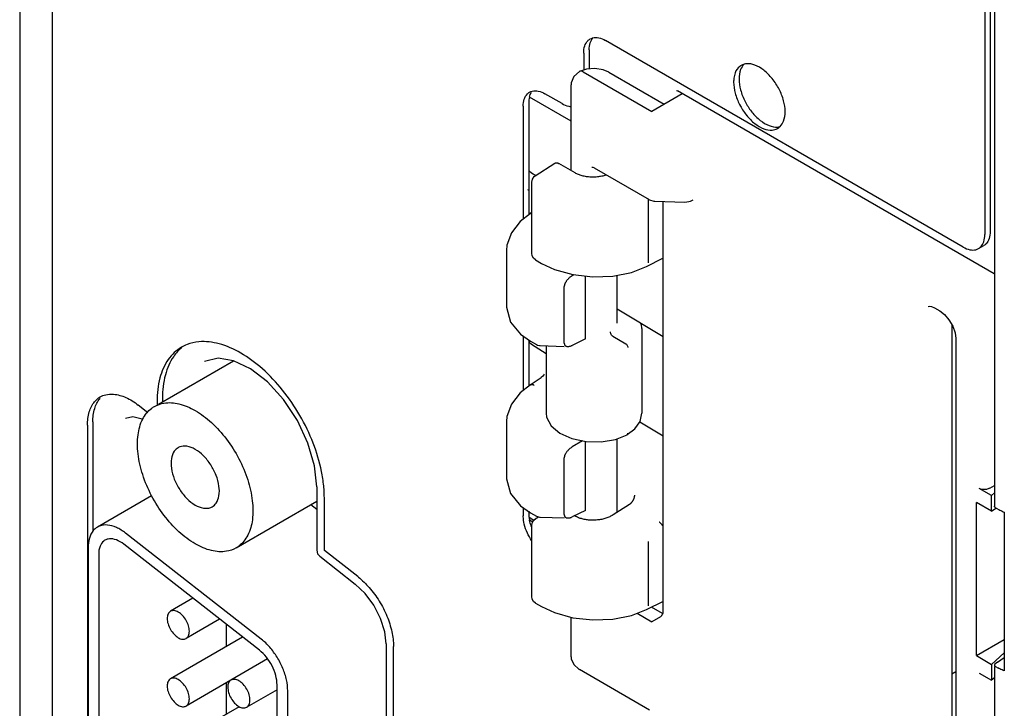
# Model space of a CAD drawing. Header units: inches. Extents: x 0 to 22, y 0 to 17.
# Tile 3 of 44: x 1.9 to 3.2, y 3.3 to 4.2. Entities that reach past the tile are written whole.
import ezdxf

# ---------------------------------------------------------------- set-up
doc = ezdxf.new("R2010")
doc.units = ezdxf.units.IN
doc.header["$LTSCALE"] = 1.21
doc.header["$MEASUREMENT"] = 0
doc.layers.get('0').update_dxf_attribs({"linetype": 'CONTINUOUS'})

msp = doc.modelspace()

# ---------------------------------------------------------------- linework, layer by layer
at = {"color": 7, "linetype": 'CONTINUOUS'}
for p, q in [((1.8771, 5.9784), (1.8771, 2.1383)), ((1.9198, 2.827), (1.9198, 5.889)), ((3.1434, 5.1907), (3.1434, 3.8827)), ((3.1364, 5.1866), (3.1364, 3.8786)), ((3.149, 5.1758), (3.149, 3.5244)), ((3.1081, 3.8623), (2.6413, 4.1318)), ((2.613, 4.1154), (2.613, 4.0933)), ((2.6201, 4.1195), (2.6201, 4.0948)), ((2.6073, 4.0912), (2.6003, 4.0849)), ((2.6075, 4.0913), (2.6073, 4.0912)), ((2.6166, 4.0945), (2.6075, 4.0913)), ((2.6124, 4.0908), (2.7017, 4.0392)), ((2.6457, 4.0904), (2.6382, 4.0936)), ((2.6457, 4.0904), (2.718, 4.0486)), ((2.5965, 3.962), (2.5965, 4.0738)), ((2.5847, 4.0494), (2.5624, 4.0623)), ((2.7416, 4.0622), (2.7017, 4.0392)), ((2.7341, 4.0664), (2.7353, 4.0659)), ((3.1485, 3.8273), (2.7353, 4.0659)), ((2.5412, 4.0501), (2.5412, 3.9042)), ((2.5965, 4.0265), (2.5421, 4.0579)), ((2.5341, 4.046), (2.5341, 3.8987)), ((2.5498, 3.9553), (2.5755, 3.9717)), ((2.6018, 3.959), (2.5806, 3.9712)), ((2.542, 3.9619), (2.5449, 3.9592)), ((2.5449, 3.9592), (2.5507, 3.9557)), ((2.6236, 3.9666), (2.6236, 3.9666)), ((2.6262, 3.9659), (2.6273, 3.9654)), ((2.699, 3.924), (2.6273, 3.9654)), ((2.5452, 3.8542), (2.5452, 3.9469)), ((2.5398, 3.9375), (2.5412, 3.9367)), ((2.6972, 3.925), (2.6972, 3.8418)), ((2.6989, 3.924), (2.7044, 3.9223)), ((2.7044, 3.9223), (2.7059, 3.9222)), ((2.7059, 3.9222), (2.7451, 3.921)), ((2.7166, 3.3863), (2.7166, 3.9218)), ((2.7451, 3.921), (2.7501, 3.9216)), ((2.7501, 3.9216), (2.7523, 3.9223)), ((2.7523, 3.9223), (2.7558, 3.924)), ((2.5452, 3.9072), (2.5433, 3.9059)), ((2.5124, 3.858), (2.5124, 3.7838)), ((2.5458, 3.8508), (2.5452, 3.8542)), ((3.1281, 3.8603), (3.1351, 3.8644)), ((2.5502, 3.8456), (2.5579, 3.8411)), ((2.6948, 3.8371), (2.7163, 3.8478)), ((2.6002, 3.8263), (2.598, 3.8249)), ((2.6153, 3.7425), (2.6153, 3.8246)), ((2.6565, 3.7633), (2.6565, 3.8256)), ((2.5876, 3.737), (2.5876, 3.8109)), ((2.7166, 3.7454), (2.6565, 3.7813)), ((3.0626, 3.7849), (3.064, 3.7852)), ((3.064, 3.7852), (3.0667, 3.7848)), ((3.0667, 3.7848), (3.0707, 3.7831)), ((3.0707, 3.7831), (3.0778, 3.779)), ((3.0778, 3.779), (3.0837, 3.7745)), ((2.689, 3.756), (2.689, 3.6459)), ((3.0934, 3.7611), (3.0934, 3.2007)), ((2.5307, 3.7487), (2.5438, 3.7395)), ((2.5341, 3.7459), (2.5341, 3.6754)), ((2.5412, 3.7413), (2.5412, 3.6809)), ((2.5412, 3.7397), (2.542, 3.7382)), ((2.5438, 3.7395), (2.5514, 3.7351)), ((2.6153, 3.7425), (2.598, 3.7341)), ((2.6509, 3.746), (2.6679, 3.7362)), ((3.0975, 3.7506), (3.0984, 3.7432)), ((3.0984, 3.7432), (3.0984, 3.1512)), ((2.542, 3.7382), (2.5449, 3.7355)), ((2.5449, 3.7355), (2.564, 3.7237)), ((2.5554, 3.7338), (2.5561, 3.7338)), ((2.5561, 3.7338), (2.5875, 3.7328)), ((2.564, 3.7335), (2.564, 3.6459)), ((2.0584, 3.6576), (2.1561, 3.7141)), ((2.5433, 3.6826), (2.5575, 3.6922)), ((2.5596, 3.6939), (2.5575, 3.6922)), ((2.5612, 3.6966), (2.5612, 3.6966)), ((2.0634, 3.6652), (2.0634, 3.6605)), ((2.0445, 3.6463), (2.0319, 3.6562)), ((2.0564, 3.6611), (2.0564, 3.6565)), ((1.9655, 3.6302), (1.9655, 2.9928)), ((1.9726, 3.6343), (1.9726, 3.4916)), ((2.5124, 3.6347), (2.5124, 3.5601)), ((2.5704, 3.6294), (2.5817, 3.6198)), ((2.6699, 3.6177), (2.6796, 3.6252)), ((2.6862, 3.6344), (2.7166, 3.6162)), ((2.5817, 3.6198), (2.5976, 3.6127)), ((2.5976, 3.6127), (2.6161, 3.6088)), ((2.6565, 3.5164), (2.6565, 3.6124)), ((2.6699, 3.6176), (2.6699, 3.6177)), ((2.6116, 3.6097), (2.598, 3.6016)), ((2.6153, 3.5188), (2.6153, 3.6089)), ((2.5876, 3.5134), (2.5876, 3.5876)), ((2.2646, 3.5498), (2.2646, 3.467)), ((3.145, 3.5384), (3.129, 3.5476)), ((3.1428, 3.5479), (3.149, 3.5515)), ((2.0493, 3.538), (1.9785, 3.4971)), ((2.2746, 3.4666), (2.2746, 3.5351)), ((3.145, 3.5384), (3.149, 3.542)), ((3.145, 3.5177), (3.145, 3.5384)), ((2.1594, 3.47), (2.2646, 3.5308)), ((2.2646, 3.5202), (2.2569, 3.5263)), ((2.5307, 3.525), (2.5438, 3.5159)), ((2.5341, 3.5226), (2.5341, 3.5118)), ((2.6729, 3.5268), (2.6513, 3.5131)), ((3.145, 3.5177), (3.1254, 3.529)), ((3.1254, 3.3295), (3.1254, 3.529)), ((3.145, 3.5177), (3.1507, 3.522)), ((3.1533, 3.5207), (3.1504, 3.5224)), ((2.5412, 3.5177), (2.5412, 3.5158)), ((2.5417, 3.5099), (2.5479, 3.5061)), ((2.5438, 3.5159), (2.5514, 3.5114)), ((2.5498, 3.5079), (2.5539, 3.5105)), ((2.5554, 3.5101), (2.5561, 3.5101)), ((2.5561, 3.5101), (2.5875, 3.5091)), ((2.6153, 3.5188), (2.598, 3.5105)), ((3.1618, 3.5166), (3.1618, 3.3096)), ((2.5422, 3.5068), (2.5466, 3.5042)), ((2.5452, 3.4068), (2.5452, 3.4995)), ((2.1923, 3.351), (2.0153, 3.4893)), ((1.9663, 3.4701), (1.9663, 2.9905)), ((2.1899, 3.3366), (2.0129, 3.4748)), ((2.6972, 3.4784), (2.6972, 3.3944)), ((1.9802, 3.462), (1.9802, 2.9824)), ((2.2646, 3.467), (2.2658, 3.4624)), ((2.2658, 3.4624), (2.2685, 3.4592)), ((2.2685, 3.4592), (2.315, 3.4229)), ((2.3181, 3.4327), (2.2746, 3.4666)), ((2.5458, 3.4033), (2.5452, 3.4068)), ((2.1032, 3.4043), (2.0738, 3.3873)), ((2.5502, 3.3981), (2.5579, 3.3937)), ((2.6948, 3.3896), (2.717, 3.4007)), ((2.7157, 3.3846), (2.7013, 3.3929)), ((2.5965, 3.328), (2.5965, 3.3797)), ((2.599, 3.379), (2.6248, 3.3761)), ((2.6826, 3.3848), (2.7017, 3.3738)), ((2.7131, 3.3803), (2.7017, 3.3738)), ((2.138, 3.3771), (2.0942, 3.3519)), ((2.1464, 3.3706), (2.1464, 3.3412)), ((2.168, 3.3537), (2.0738, 3.2993)), ((2.3552, 3.3447), (2.3552, 2.847)), ((2.3648, 2.8206), (2.3648, 3.3414)), ((3.1254, 3.3295), (3.1618, 3.3505)), ((3.1254, 3.3295), (3.145, 3.3181)), ((3.1618, 3.3333), (3.145, 3.3181)), ((2.2005, 3.3252), (2.0942, 3.2638)), ((3.145, 3.3181), (3.145, 3.2975)), ((3.1527, 3.3211), (3.149, 3.3178)), ((3.149, 3.3178), (3.149, 3.3174)), ((3.149, 3.3153), (3.149, 1.446)), ((3.1504, 3.3153), (3.1533, 3.3136)), ((3.1527, 3.3211), (3.1618, 3.3271)), ((2.6065, 3.3119), (2.6074, 3.3114)), ((2.699, 3.2586), (2.6074, 3.3114)), ((3.0984, 3.3083), (3.0934, 3.3054)), ((3.129, 3.3067), (3.145, 3.2975)), ((2.1464, 3.2939), (2.1464, 3.2531)), ((2.2129, 2.8841), (2.2129, 3.2916)), ((3.149, 3.3005), (3.145, 3.2975)), ((2.2129, 3.2851), (2.1733, 3.2622)), ((2.2268, 2.8761), (2.2268, 3.2836)), ((2.1633, 3.2629), (2.0738, 3.2112))]:
    msp.add_line(p, q, dxfattribs=at)
for points in [[(2.6382, 4.0936), (2.6275, 4.0954), (2.6166, 4.0945)], [(2.6003, 4.0849), (2.5968, 4.0766), (2.5965, 4.0738)], [(2.7342, 4.0665), (2.734, 4.0665), (2.7341, 4.0664)], [(2.6236, 3.9666), (2.6249, 3.9664), (2.6262, 3.9659)], [(2.5452, 3.9469), (2.546, 3.9508), (2.5484, 3.9542), (2.5499, 3.9553)], [(2.5434, 3.906), (2.5302, 3.8957), (2.5186, 3.881), (2.5129, 3.8648), (2.5124, 3.858)], [(2.5502, 3.8456), (2.5476, 3.8478), (2.5458, 3.8508)], [(2.5579, 3.8411), (2.575, 3.8331), (2.599, 3.8264), (2.6248, 3.8235), (2.6508, 3.8245), (2.6752, 3.8293), (2.6948, 3.8371)], [(2.5124, 3.7839), (2.5176, 3.7645), (2.5307, 3.7487)], [(3.0837, 3.7745), (3.0896, 3.7676), (3.0945, 3.7592), (3.0975, 3.7506)], [(2.689, 3.756), (2.6884, 3.7612), (2.6877, 3.7627)], [(2.5514, 3.7351), (2.5528, 3.7345), (2.5554, 3.7338)], [(2.2646, 3.5498), (2.2618, 3.5772), (2.2532, 3.6067), (2.2395, 3.6361), (2.2214, 3.6634), (2.2004, 3.6864), (2.1781, 3.7036), (2.1562, 3.714), (2.136, 3.7173), (2.1184, 3.7129)], [(2.5612, 3.6966), (2.5609, 3.6958), (2.5596, 3.6939)], [(2.5434, 3.6826), (2.5302, 3.6723), (2.5186, 3.6576), (2.5129, 3.6415), (2.5124, 3.6347)], [(2.037, 3.6377), (2.0249, 3.6408), (2.0152, 3.6389)], [(2.564, 3.6459), (2.5646, 3.6407), (2.5704, 3.6294)], [(2.6796, 3.6252), (2.6865, 3.6349), (2.689, 3.6459)], [(2.6161, 3.6088), (2.6356, 3.6084), (2.6543, 3.6115), (2.6699, 3.6176)], [(2.5124, 3.5602), (2.5176, 3.5408), (2.5307, 3.525)], [(2.5452, 3.4995), (2.546, 3.5034), (2.5484, 3.5068), (2.5499, 3.5079)], [(2.5514, 3.5114), (2.5528, 3.5108), (2.5554, 3.5101)], [(2.3552, 3.3447), (2.3534, 3.3606), (2.3479, 3.378), (2.3391, 3.3953), (2.3277, 3.4107), (2.315, 3.4229)], [(2.5502, 3.3981), (2.5476, 3.4003), (2.5458, 3.4033)], [(2.5579, 3.3937), (2.575, 3.3857), (2.599, 3.379)], [(2.6248, 3.3761), (2.6508, 3.377), (2.6752, 3.3819), (2.6948, 3.3897)], [(2.5965, 3.328), (2.5968, 3.3253), (2.6, 3.3178), (2.6065, 3.3119)]]:
    msp.add_lwpolyline(points, dxfattribs=at)
for points, knots in [([(2.613, 4.1154), (2.613, 4.1186), (2.6137, 4.1244), (2.6171, 4.1307), (2.6202, 4.1331), (2.6213, 4.1337)], [0, 0, 0, 0, 0.449735, 0.827096, 1, 1, 1, 1]), ([(2.6213, 4.1337), (2.6224, 4.1343), (2.626, 4.1359), (2.63, 4.1357), (2.6326, 4.1352)], [0, 0, 0, 0, 0.314329, 1, 1, 1, 1]), ([(2.8758, 4.0388), (2.8758, 4.0436), (2.8742, 4.0538), (2.8684, 4.0686), (2.8596, 4.0821), (2.8489, 4.093), (2.8374, 4.1001), (2.8291, 4.1018), (2.8254, 4.1014)], [0, 0, 0, 0, 0.167087, 0.351965, 0.540671, 0.718256, 0.872745, 1, 1, 1, 1]), ([(2.6124, 4.0908), (2.6113, 4.0914), (2.6096, 4.0921), (2.6079, 4.0915), (2.6075, 4.0913)], [0, 0, 0, 0, 0.724869, 1, 1, 1, 1]), ([(2.8086, 4.0775), (2.8086, 4.0727), (2.8102, 4.0624), (2.816, 4.0479), (2.8217, 4.0389), (2.825, 4.0348)], [0, 0, 0, 0, 0.313413, 0.660197, 1, 1, 1, 1]), ([(2.8157, 4.0816), (2.8157, 4.0768), (2.8173, 4.0665), (2.823, 4.0522), (2.8287, 4.0432), (2.8318, 4.0392)], [0, 0, 0, 0, 0.316194, 0.666056, 1, 1, 1, 1]), ([(2.5424, 4.0643), (2.5435, 4.0649), (2.5471, 4.0664), (2.551, 4.0663), (2.5537, 4.0658)], [0, 0, 0, 0, 0.314329, 1, 1, 1, 1]), ([(2.5847, 4.0494), (2.5874, 4.0479), (2.5913, 4.0462), (2.5955, 4.0456), (2.5965, 4.0456)], [0, 0, 0, 0, 0.755532, 1, 1, 1, 1]), ([(2.825, 4.0348), (2.8251, 4.0346), (2.8285, 4.0304), (2.8355, 4.0233), (2.847, 4.0162), (2.8577, 4.014), (2.8638, 4.0158), (2.866, 4.017)], [0, 0, 0, 0, 0.01373, 0.336713, 0.617689, 0.849133, 1, 1, 1, 1]), ([(2.8325, 4.0383), (2.8357, 4.0343), (2.8425, 4.0274), (2.8509, 4.0223), (2.8551, 4.0207)], [0, 0, 0, 0, 0.534776, 1, 1, 1, 1]), ([(2.866, 4.017), (2.8667, 4.0174), (2.8678, 4.0182), (2.8689, 4.0191), (2.8693, 4.0196)], [0, 0, 0, 0, 0.569643, 1, 1, 1, 1]), ([(2.5755, 3.9717), (2.5755, 3.9717), (2.5757, 3.9718), (2.5762, 3.972), (2.5768, 3.9722), (2.5775, 3.9722), (2.5783, 3.9721), (2.579, 3.972), (2.5798, 3.9717), (2.5803, 3.9714), (2.5806, 3.9712)], [0, 0, 0, 0, 0.026993, 0.147278, 0.27059, 0.39915, 0.535555, 0.680536, 0.835449, 1, 1, 1, 1]), ([(2.6393, 3.9553), (2.6383, 3.9551), (2.6365, 3.9547), (2.6337, 3.9542), (2.6309, 3.9538), (2.628, 3.9535), (2.6251, 3.9535), (2.6222, 3.9535), (2.6194, 3.9537), (2.6166, 3.9541), (2.6138, 3.9546), (2.6112, 3.9552), (2.6086, 3.9559), (2.6062, 3.9568), (2.6039, 3.9578), (2.6025, 3.9586), (2.6018, 3.959)], [0, 0, 0, 0, 0.073077, 0.147124, 0.221813, 0.296936, 0.371995, 0.446868, 0.521056, 0.59437, 0.666484, 0.737044, 0.805948, 0.872795, 0.937568, 1, 1, 1, 1]), ([(2.6428, 3.9564), (2.6425, 3.9563), (2.6413, 3.9559), (2.6401, 3.9556), (2.6393, 3.9553)], [0, 0, 0, 0, 0.24814, 1, 1, 1, 1]), ([(2.5434, 3.906), (2.5435, 3.906), (2.5437, 3.9061), (2.5441, 3.9063), (2.5447, 3.9065), (2.5451, 3.9065), (2.5452, 3.9065)], [0, 0, 0, 0, 0.072586, 0.403499, 0.746271, 1, 1, 1, 1]), ([(3.1434, 3.8827), (3.1434, 3.8795), (3.1427, 3.8737), (3.1393, 3.8674), (3.1362, 3.865), (3.1351, 3.8644)], [0, 0, 0, 0, 0.449716, 0.82713, 1, 1, 1, 1]), ([(3.1281, 3.8603), (3.1291, 3.8609), (3.1322, 3.8633), (3.1357, 3.8696), (3.1364, 3.8755), (3.1364, 3.8786)], [0, 0, 0, 0, 0.172904, 0.550265, 1, 1, 1, 1]), ([(3.1081, 3.8623), (3.1108, 3.8607), (3.1162, 3.8584), (3.1234, 3.8582), (3.127, 3.8597), (3.1281, 3.8603)], [0, 0, 0, 0, 0.449697, 0.827024, 1, 1, 1, 1]), ([(2.598, 3.8249), (2.5975, 3.8247), (2.5965, 3.824), (2.5951, 3.823), (2.5938, 3.8218), (2.5926, 3.8207), (2.5916, 3.8195), (2.5907, 3.8184), (2.5899, 3.8172), (2.5893, 3.8162), (2.5887, 3.8151), (2.5883, 3.8142), (2.588, 3.8133), (2.5878, 3.8125), (2.5877, 3.8117), (2.5876, 3.8112), (2.5876, 3.8109)], [0, 0, 0, 0, 0.096852, 0.193539, 0.288368, 0.380467, 0.468382, 0.55035, 0.625945, 0.695234, 0.758208, 0.815387, 0.867735, 0.915531, 0.959503, 1, 1, 1, 1]), ([(2.6509, 3.746), (2.6503, 3.7464), (2.6492, 3.7474), (2.6481, 3.7494), (2.6478, 3.7508), (2.6478, 3.7516)], [0, 0, 0, 0, 0.323109, 0.67756, 1, 1, 1, 1]), ([(2.2738, 3.5508), (2.2732, 3.5572), (2.2702, 3.5762), (2.2608, 3.6075), (2.2435, 3.6432), (2.2212, 3.6759), (2.1953, 3.7036), (2.1674, 3.7245), (2.1391, 3.7371), (2.1145, 3.7403), (2.1004, 3.7371), (2.0955, 3.7352)], [0, 0, 0, 0, 0.067853, 0.202716, 0.34389, 0.485073, 0.619961, 0.743177, 0.851357, 0.944572, 1, 1, 1, 1]), ([(2.0883, 3.7318), (2.0815, 3.7278), (2.069, 3.7159), (2.0583, 3.6905), (2.0564, 3.6714), (2.0564, 3.6611)], [0, 0, 0, 0, 0.292789, 0.620142, 1, 1, 1, 1]), ([(2.0888, 3.7314), (2.0847, 3.728), (2.075, 3.7175), (2.0654, 3.6946), (2.0634, 3.6755), (2.0634, 3.6652)], [0, 0, 0, 0, 0.215801, 0.578772, 1, 1, 1, 1]), ([(2.5876, 3.737), (2.5876, 3.7368), (2.5877, 3.7364), (2.5878, 3.7357), (2.588, 3.7351), (2.5883, 3.7345), (2.5887, 3.734), (2.5893, 3.7335), (2.5899, 3.7332), (2.5907, 3.7329), (2.5915, 3.7327), (2.592, 3.7327), (2.5922, 3.7327)], [0, 0, 0, 0, 0.097071, 0.190645, 0.281755, 0.372548, 0.464821, 0.562031, 0.667473, 0.784213, 0.915818, 1, 1, 1, 1]), ([(2.5922, 3.7327), (2.5923, 3.7327), (2.5929, 3.7327), (2.5934, 3.7327), (2.5938, 3.7328)], [0, 0, 0, 0, 0.280042, 1, 1, 1, 1]), ([(2.5938, 3.7328), (2.5943, 3.7329), (2.5952, 3.733), (2.5966, 3.7335), (2.5975, 3.7339), (2.598, 3.7341)], [0, 0, 0, 0, 0.301891, 0.635806, 1, 1, 1, 1]), ([(2.6679, 3.7362), (2.6684, 3.7359), (2.6694, 3.735), (2.6704, 3.7333), (2.6707, 3.732), (2.6707, 3.7313)], [0, 0, 0, 0, 0.323134, 0.677645, 1, 1, 1, 1]), ([(2.5434, 3.6826), (2.5435, 3.6826), (2.5437, 3.6828), (2.5441, 3.683), (2.5447, 3.6831), (2.5454, 3.6832), (2.5462, 3.6831), (2.5469, 3.6829), (2.5477, 3.6826), (2.5482, 3.6823), (2.5485, 3.6822)], [0, 0, 0, 0, 0.02576, 0.1432, 0.264848, 0.393007, 0.529678, 0.676107, 0.832872, 1, 1, 1, 1]), ([(1.9655, 3.6302), (1.9655, 3.636), (1.9668, 3.6469), (1.973, 3.6598), (1.9794, 3.6652), (1.9821, 3.6668)], [0, 0, 0, 0, 0.418878, 0.77437, 1, 1, 1, 1]), ([(1.9726, 3.6343), (1.9726, 3.6401), (1.9738, 3.651), (1.9787, 3.661), (1.9819, 3.6648)], [0, 0, 0, 0, 0.540927, 1, 1, 1, 1]), ([(1.9821, 3.6668), (1.9833, 3.6675), (1.9856, 3.6686), (1.9881, 3.6694), (1.9893, 3.6697)], [0, 0, 0, 0, 0.51905, 1, 1, 1, 1]), ([(1.9893, 3.6697), (1.9927, 3.6705), (2.0018, 3.671), (2.0168, 3.6665), (2.0269, 3.6601), (2.0319, 3.6562)], [0, 0, 0, 0, 0.225749, 0.582322, 1, 1, 1, 1]), ([(2.1061, 3.4753), (2.0985, 3.4797), (2.0836, 3.491), (2.0645, 3.5124), (2.0485, 3.5376), (2.037, 3.5647), (2.0308, 3.5917), (2.0303, 3.6165), (2.0359, 3.6376), (2.0452, 3.6495), (2.0516, 3.6537), (2.0528, 3.6544)], [0, 0, 0, 0, 0.124698, 0.261738, 0.404477, 0.545289, 0.676868, 0.793609, 0.89333, 0.979526, 1, 1, 1, 1]), ([(2.0528, 3.6544), (2.0567, 3.6566), (2.0673, 3.6603), (2.0863, 3.6588), (2.0995, 3.653), (2.1061, 3.6492)], [0, 0, 0, 0, 0.237813, 0.588218, 1, 1, 1, 1]), ([(2.1061, 3.6492), (2.1137, 3.6448), (2.1286, 3.6334), (2.1477, 3.612), (2.1637, 3.5868), (2.1752, 3.5597), (2.1814, 3.5327), (2.1819, 3.5079), (2.1763, 3.4869), (2.167, 3.4749), (2.1606, 3.4707), (2.1594, 3.47)], [0, 0, 0, 0, 0.124698, 0.261738, 0.404477, 0.545289, 0.676868, 0.793609, 0.89333, 0.979526, 1, 1, 1, 1]), ([(2.6699, 3.6177), (2.6701, 3.6178), (2.6706, 3.6183), (2.6707, 3.619), (2.6707, 3.6195)], [0, 0, 0, 0, 0.281681, 1, 1, 1, 1]), ([(2.0839, 3.6007), (2.0819, 3.5996), (2.0775, 3.5955), (2.0743, 3.5857), (2.0747, 3.5731), (2.0785, 3.5593), (2.0854, 3.5459), (2.0946, 3.5343), (2.1022, 3.5282), (2.1061, 3.5259)], [0, 0, 0, 0, 0.076602, 0.194092, 0.336718, 0.500671, 0.674913, 0.845654, 1, 1, 1, 1]), ([(2.1061, 3.5985), (2.1028, 3.6005), (2.0962, 3.6032), (2.0881, 3.6029), (2.0845, 3.6011), (2.0839, 3.6007)], [0, 0, 0, 0, 0.495148, 0.904635, 1, 1, 1, 1]), ([(2.1283, 3.5237), (2.1303, 3.5248), (2.1347, 3.5289), (2.1379, 3.5387), (2.1376, 3.5513), (2.1337, 3.5651), (2.1268, 3.5785), (2.1176, 3.5902), (2.11, 3.5963), (2.1061, 3.5985)], [0, 0, 0, 0, 0.076602, 0.194092, 0.336718, 0.500671, 0.674913, 0.845654, 1, 1, 1, 1]), ([(2.598, 3.6016), (2.5975, 3.6013), (2.5965, 3.6007), (2.5951, 3.5996), (2.5938, 3.5985), (2.5926, 3.5973), (2.5916, 3.5962), (2.5907, 3.595), (2.5899, 3.5939), (2.5893, 3.5928), (2.5887, 3.5918), (2.5883, 3.5908), (2.588, 3.5899), (2.5878, 3.5891), (2.5877, 3.5883), (2.5876, 3.5878), (2.5876, 3.5876)], [0, 0, 0, 0, 0.096852, 0.193539, 0.288368, 0.380467, 0.468382, 0.55035, 0.625945, 0.695234, 0.758208, 0.815387, 0.867735, 0.915531, 0.959503, 1, 1, 1, 1]), ([(3.1428, 3.5479), (3.1415, 3.5471), (3.1383, 3.546), (3.1335, 3.5459), (3.1303, 3.5468), (3.129, 3.5476)], [0, 0, 0, 0, 0.32914, 0.680916, 1, 1, 1, 1]), ([(2.6729, 3.5268), (2.6731, 3.527), (2.6737, 3.5274), (2.6744, 3.528), (2.6751, 3.5287), (2.6758, 3.5295), (2.6765, 3.5303), (2.6771, 3.5312), (2.6776, 3.5321), (2.6781, 3.5331), (2.6786, 3.534), (2.6789, 3.535), (2.6792, 3.536), (2.6794, 3.537), (2.6795, 3.5379), (2.6796, 3.5385), (2.6796, 3.5389)], [0, 0, 0, 0, 0.065251, 0.133532, 0.204257, 0.277248, 0.35167, 0.427263, 0.503229, 0.579049, 0.654205, 0.727913, 0.799929, 0.869445, 0.936315, 1, 1, 1, 1]), ([(2.1061, 3.5259), (2.1094, 3.524), (2.116, 3.5212), (2.1242, 3.5216), (2.1277, 3.5233), (2.1283, 3.5237)], [0, 0, 0, 0, 0.495148, 0.904635, 1, 1, 1, 1]), ([(3.1504, 3.5224), (3.1503, 3.5225), (3.15, 3.5227), (3.1496, 3.523), (3.1493, 3.5233), (3.1491, 3.5236), (3.149, 3.524), (3.149, 3.5243), (3.149, 3.5244), (3.149, 3.5244)], [0, 0, 0, 0, 0.19567, 0.378576, 0.547158, 0.701407, 0.845314, 0.983934, 1, 1, 1, 1]), ([(2.5876, 3.5134), (2.5876, 3.5131), (2.5877, 3.5127), (2.5878, 3.512), (2.588, 3.5114), (2.5883, 3.5108), (2.5887, 3.5103), (2.5893, 3.5099), (2.5899, 3.5095), (2.5907, 3.5092), (2.5915, 3.509), (2.592, 3.509), (2.5922, 3.509)], [0, 0, 0, 0, 0.097071, 0.190645, 0.281755, 0.372548, 0.464821, 0.562031, 0.667473, 0.784213, 0.915818, 1, 1, 1, 1]), ([(2.5922, 3.509), (2.5923, 3.509), (2.5929, 3.509), (2.5934, 3.5091), (2.5938, 3.5091)], [0, 0, 0, 0, 0.280042, 1, 1, 1, 1]), ([(2.5938, 3.5091), (2.5943, 3.5092), (2.5952, 3.5094), (2.5966, 3.5098), (2.5975, 3.5102), (2.598, 3.5105)], [0, 0, 0, 0, 0.301891, 0.635806, 1, 1, 1, 1]), ([(2.6086, 3.5085), (2.6078, 3.5088), (2.6062, 3.5094), (2.6047, 3.5101), (2.6039, 3.5104)], [0, 0, 0, 0, 0.507877, 1, 1, 1, 1]), ([(2.6513, 3.5131), (2.6506, 3.5126), (2.6491, 3.5118), (2.6469, 3.5106), (2.6444, 3.5096), (2.6419, 3.5087), (2.6392, 3.5079), (2.6365, 3.5072), (2.6337, 3.5067), (2.6309, 3.5064), (2.628, 3.5061), (2.6251, 3.506), (2.6222, 3.5061), (2.6194, 3.5063), (2.6166, 3.5066), (2.6138, 3.5071), (2.6112, 3.5077), (2.6095, 3.5083), (2.6086, 3.5085)], [0, 0, 0, 0, 0.055952, 0.113862, 0.173467, 0.234728, 0.297269, 0.360987, 0.425551, 0.490675, 0.556177, 0.621623, 0.686907, 0.751594, 0.815518, 0.878397, 0.93992, 1, 1, 1, 1]), ([(3.156, 3.5193), (3.1569, 3.5188), (3.1588, 3.5179), (3.1608, 3.517), (3.1618, 3.5166)], [0, 0, 0, 0, 0.493151, 1, 1, 1, 1]), ([(1.9785, 3.4971), (1.9765, 3.4959), (1.9718, 3.492), (1.9672, 3.4824), (1.9663, 3.4744), (1.9663, 3.4701)], [0, 0, 0, 0, 0.225683, 0.5812, 1, 1, 1, 1]), ([(2.0153, 3.4893), (2.0116, 3.4922), (2.0041, 3.4969), (1.9922, 3.5005), (1.9834, 3.4996), (1.9794, 3.4976), (1.9785, 3.4971)], [0, 0, 0, 0, 0.357737, 0.663218, 0.925595, 1, 1, 1, 1]), ([(2.7166, 3.4982), (2.7166, 3.4983), (2.7163, 3.4987), (2.7159, 3.4994), (2.7152, 3.5003), (2.7145, 3.5011), (2.7138, 3.5019), (2.713, 3.5026), (2.7122, 3.5032), (2.7117, 3.5036), (2.7114, 3.5037)], [0, 0, 0, 0, 0.038904, 0.185586, 0.331148, 0.474308, 0.613839, 0.748607, 0.877606, 1, 1, 1, 1]), ([(2.0129, 3.4748), (2.0099, 3.4771), (2.0041, 3.4807), (1.9952, 3.4826), (1.9901, 3.481), (1.9883, 3.48)], [0, 0, 0, 0, 0.423515, 0.772511, 1, 1, 1, 1]), ([(1.9883, 3.48), (1.9878, 3.4797), (1.9849, 3.4778), (1.981, 3.4717), (1.9802, 3.4654), (1.9802, 3.462)], [0, 0, 0, 0, 0.095224, 0.504853, 1, 1, 1, 1]), ([(2.1594, 3.47), (2.1555, 3.4678), (2.1449, 3.4641), (2.1259, 3.4657), (2.1127, 3.4714), (2.1061, 3.4753)], [0, 0, 0, 0, 0.237813, 0.588218, 1, 1, 1, 1]), ([(2.3191, 3.4319), (2.3241, 3.4279), (2.3341, 3.4181), (2.3467, 3.401), (2.3567, 3.3815), (2.3631, 3.3614), (2.3648, 3.3478), (2.3648, 3.3414)], [0, 0, 0, 0, 0.186447, 0.397217, 0.610106, 0.814138, 1, 1, 1, 1]), ([(2.0738, 3.3873), (2.0724, 3.3865), (2.07, 3.3835), (2.0692, 3.3775), (2.0704, 3.3706), (2.0735, 3.3635), (2.0781, 3.3573), (2.082, 3.3541), (2.084, 3.3529)], [0, 0, 0, 0, 0.117691, 0.2619, 0.43693, 0.630946, 0.824964, 1, 1, 1, 1]), ([(2.084, 3.3863), (2.0823, 3.3873), (2.0789, 3.3887), (2.0752, 3.3881), (2.0738, 3.3873)], [0, 0, 0, 0, 0.550582, 1, 1, 1, 1]), ([(2.0942, 3.3519), (2.0956, 3.3527), (2.098, 3.3557), (2.0988, 3.3617), (2.0976, 3.3686), (2.0945, 3.3757), (2.09, 3.3819), (2.0861, 3.3851), (2.084, 3.3863)], [0, 0, 0, 0, 0.117691, 0.2619, 0.43693, 0.630946, 0.824964, 1, 1, 1, 1]), ([(2.7131, 3.3803), (2.7138, 3.3807), (2.715, 3.3819), (2.7158, 3.3833), (2.7161, 3.384)], [0, 0, 0, 0, 0.484488, 1, 1, 1, 1]), ([(2.084, 3.3529), (2.0857, 3.3519), (2.0891, 3.3505), (2.0929, 3.3511), (2.0942, 3.3519)], [0, 0, 0, 0, 0.550582, 1, 1, 1, 1]), ([(2.2268, 3.2836), (2.2268, 3.2883), (2.2256, 3.2984), (2.2208, 3.3132), (2.2134, 3.3276), (2.2039, 3.3405), (2.1964, 3.3479), (2.1923, 3.351)], [0, 0, 0, 0, 0.183694, 0.385379, 0.595762, 0.804105, 1, 1, 1, 1]), ([(2.2129, 3.2916), (2.2129, 3.2956), (2.2116, 3.3041), (2.2068, 3.3163), (2.1995, 3.3276), (2.1933, 3.3339), (2.1899, 3.3366)], [0, 0, 0, 0, 0.232694, 0.490109, 0.752808, 1, 1, 1, 1]), ([(3.149, 3.3174), (3.149, 3.3174), (3.149, 3.3173), (3.149, 3.317), (3.1491, 3.3166), (3.1493, 3.3162), (3.1496, 3.3159), (3.15, 3.3156), (3.1503, 3.3154), (3.1504, 3.3153)], [0, 0, 0, 0, 0.017105, 0.163233, 0.31167, 0.467157, 0.633712, 0.811656, 1, 1, 1, 1]), ([(3.1618, 3.3096), (3.1608, 3.31), (3.1588, 3.3108), (3.156, 3.3121), (3.1542, 3.3131), (3.1533, 3.3136)], [0, 0, 0, 0, 0.342093, 0.675548, 1, 1, 1, 1]), ([(2.0738, 3.2993), (2.0724, 3.2985), (2.07, 3.2955), (2.0692, 3.2894), (2.0704, 3.2825), (2.0735, 3.2755), (2.0781, 3.2693), (2.082, 3.266), (2.084, 3.2648)], [0, 0, 0, 0, 0.117691, 0.2619, 0.43693, 0.630946, 0.824964, 1, 1, 1, 1]), ([(2.084, 3.2982), (2.0823, 3.2992), (2.0789, 3.3006), (2.0752, 3.3001), (2.0738, 3.2993)], [0, 0, 0, 0, 0.550582, 1, 1, 1, 1]), ([(2.0942, 3.2638), (2.0956, 3.2646), (2.098, 3.2676), (2.0988, 3.2736), (2.0976, 3.2805), (2.0945, 3.2876), (2.09, 3.2938), (2.0861, 3.2971), (2.084, 3.2982)], [0, 0, 0, 0, 0.117691, 0.2619, 0.43693, 0.630946, 0.824964, 1, 1, 1, 1]), ([(2.1528, 3.2976), (2.1514, 3.2968), (2.1491, 3.2939), (2.1483, 3.2878), (2.1495, 3.2809), (2.1526, 3.2739), (2.1571, 3.2677), (2.161, 3.2644), (2.1631, 3.2632)], [0, 0, 0, 0, 0.117691, 0.2619, 0.43693, 0.630946, 0.824964, 1, 1, 1, 1]), ([(2.1631, 3.2966), (2.1614, 3.2976), (2.158, 3.299), (2.1542, 3.2984), (2.1528, 3.2976)], [0, 0, 0, 0, 0.550582, 1, 1, 1, 1]), ([(2.1733, 3.2622), (2.1747, 3.263), (2.1771, 3.266), (2.1779, 3.272), (2.1767, 3.2789), (2.1736, 3.286), (2.169, 3.2922), (2.1651, 3.2954), (2.1631, 3.2966)], [0, 0, 0, 0, 0.117691, 0.2619, 0.43693, 0.630946, 0.824964, 1, 1, 1, 1]), ([(2.084, 3.2648), (2.0857, 3.2638), (2.0891, 3.2624), (2.0929, 3.263), (2.0942, 3.2638)], [0, 0, 0, 0, 0.550582, 1, 1, 1, 1]), ([(2.1631, 3.2632), (2.1648, 3.2622), (2.1681, 3.2608), (2.1719, 3.2614), (2.1733, 3.2622)], [0, 0, 0, 0, 0.550582, 1, 1, 1, 1])]:
    msp.add_open_spline(points, degree=3, knots=knots, dxfattribs=at)
for points in [[(2.6201, 4.1195), (2.6201, 4.1227), (2.6205, 4.1258), (2.6215, 4.1288)], [(2.6215, 4.1288), (2.6223, 4.1312), (2.6234, 4.1334), (2.6251, 4.1352)], [(2.6326, 4.1352), (2.6357, 4.1346), (2.6386, 4.1333), (2.6413, 4.1318)], [(2.8185, 4.0992), (2.8178, 4.0989), (2.8171, 4.0984), (2.8165, 4.0979)], [(2.8222, 4.1008), (2.8202, 4.0988), (2.8187, 4.0963), (2.8177, 4.0937)], [(2.8224, 4.1009), (2.821, 4.1005), (2.8197, 4.0999), (2.8185, 4.0992)], [(2.8254, 4.1014), (2.8244, 4.1013), (2.8234, 4.1011), (2.8224, 4.1009)], [(2.8106, 4.0896), (2.8098, 4.0874), (2.8092, 4.0851), (2.8089, 4.0827)], [(2.8165, 4.0979), (2.8138, 4.0958), (2.8119, 4.0928), (2.8106, 4.0896)], [(2.8177, 4.0937), (2.8162, 4.0899), (2.8157, 4.0857), (2.8157, 4.0816)], [(2.8089, 4.0827), (2.8087, 4.081), (2.8086, 4.0793), (2.8086, 4.0775)], [(2.5355, 4.0553), (2.5363, 4.0578), (2.5376, 4.0602), (2.5395, 4.0621)], [(2.5395, 4.0621), (2.5404, 4.0629), (2.5413, 4.0637), (2.5424, 4.0643)], [(2.5421, 4.0579), (2.5427, 4.0601), (2.5436, 4.0623), (2.5449, 4.0642)], [(2.5537, 4.0658), (2.5568, 4.0651), (2.5597, 4.0639), (2.5624, 4.0623)], [(2.5341, 4.046), (2.5341, 4.0491), (2.5345, 4.0523), (2.5355, 4.0553)], [(2.5414, 4.0542), (2.5413, 4.0528), (2.5412, 4.0514), (2.5412, 4.0501)], [(2.5421, 4.0579), (2.5418, 4.0567), (2.5416, 4.0554), (2.5414, 4.0542)], [(2.8318, 4.0392), (2.832, 4.0389), (2.8323, 4.0386), (2.8325, 4.0383)], [(2.8738, 4.0267), (2.8753, 4.0305), (2.8758, 4.0347), (2.8758, 4.0388)], [(2.8693, 4.0196), (2.8713, 4.0215), (2.8727, 4.024), (2.8738, 4.0267)], [(2.8551, 4.0207), (2.8586, 4.0194), (2.8624, 4.0186), (2.8661, 4.0189)], [(2.8661, 4.0189), (2.8671, 4.019), (2.8681, 4.0192), (2.8691, 4.0195)], [(2.0955, 3.7352), (2.093, 3.7343), (2.0906, 3.7331), (2.0883, 3.7318)], [(2.2742, 3.5464), (2.2741, 3.5479), (2.274, 3.5493), (2.2738, 3.5508)], [(2.2746, 3.5351), (2.2746, 3.5389), (2.2745, 3.5427), (2.2742, 3.5464)], [(3.1533, 3.5207), (3.1542, 3.5202), (3.1551, 3.5197), (3.156, 3.5193)], [(2.5341, 3.5111), (2.5341, 3.5113), (2.5341, 3.5115), (2.5341, 3.5118)], [(2.5355, 3.5009), (2.5347, 3.5042), (2.5342, 3.5076), (2.5341, 3.5111)], [(2.5412, 3.5158), (2.5412, 3.5143), (2.5413, 3.5128), (2.5414, 3.5113)], [(2.5414, 3.5113), (2.5415, 3.5111), (2.5415, 3.5109), (2.5415, 3.5107)], [(2.5415, 3.5107), (2.5417, 3.5094), (2.5419, 3.5081), (2.5422, 3.5068)], [(2.6039, 3.5104), (2.6032, 3.5108), (2.6025, 3.5112), (2.6018, 3.5116)], [(2.5395, 3.4894), (2.5378, 3.4931), (2.5364, 3.4969), (2.5355, 3.5009)], [(2.5424, 3.5057), (2.5423, 3.506), (2.5422, 3.5064), (2.5422, 3.5068)], [(2.5443, 3.4992), (2.5435, 3.5013), (2.5429, 3.5035), (2.5424, 3.5057)], [(2.545, 3.4973), (2.5447, 3.4979), (2.5445, 3.4985), (2.5443, 3.4992)], [(2.5451, 3.4795), (2.543, 3.4826), (2.5411, 3.486), (2.5395, 3.4894)], [(2.3181, 3.4327), (2.3184, 3.4324), (2.3187, 3.4322), (2.3191, 3.4319)], [(2.7161, 3.384), (2.7164, 3.3847), (2.7166, 3.3855), (2.7166, 3.3863)]]:
    msp.add_open_spline(points, degree=3, dxfattribs=at)

doc.saveas('drawing.dxf')
